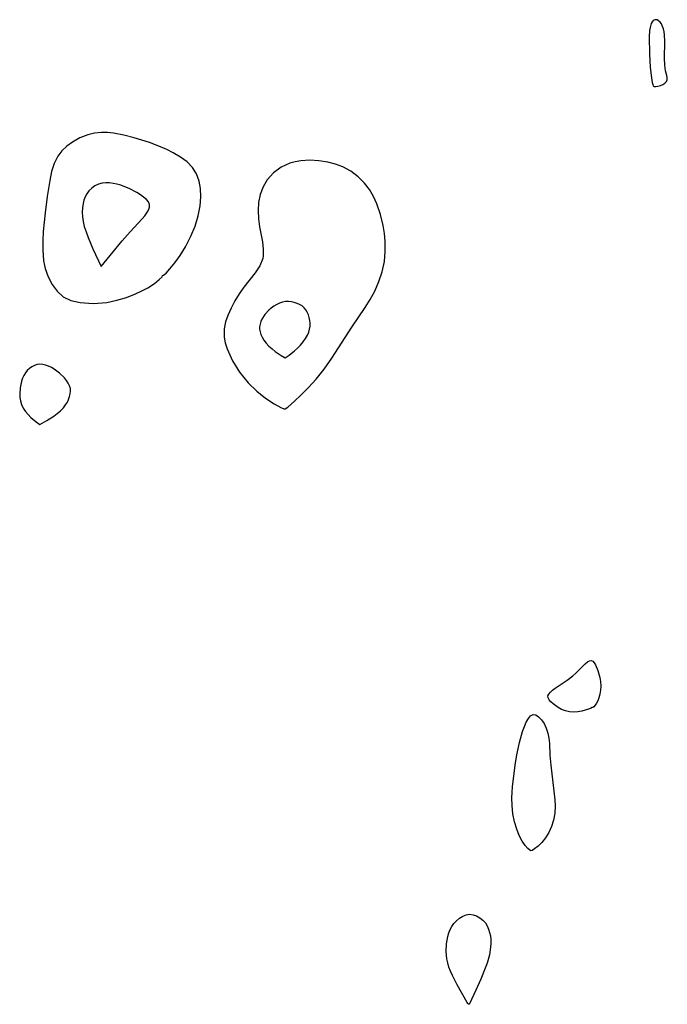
# Model space of a CAD drawing. Header units: metres. Extents: x 1073367 to 1082519, y 1569854 to 1574957.
# Tile 28 of 256: x 1074155 to 1074261, y 1572533 to 1572694. Entities that reach past the tile are written whole.
import ezdxf

# ---------------------------------------------------------------- set-up
doc = ezdxf.new("R2010")
doc.units = ezdxf.units.M
doc.layers.add('CGG_CurvaNivelLidar_v1', color=253, linetype='Continuous', lineweight=30)

msp = doc.modelspace()

# ---------------------------------------------------------------- linework, layer by layer
at = {"layer": 'CGG_CurvaNivelLidar_v1'}
for p, q in [((1074258.018, 1572692.7373, 64), (1074257.9163, 1572692.3049, 64)), ((1074258.1152, 1572693.0016, 64), (1074258.018, 1572692.7373, 64)), ((1074258.2377, 1572693.2278, 64), (1074258.1152, 1572693.0016, 64)), ((1074258.4503, 1572693.4589, 64), (1074258.2377, 1572693.2278, 64)), ((1074258.6957, 1572693.5775, 64), (1074258.4503, 1572693.4589, 64)), ((1074258.8804, 1572693.597, 64), (1074258.6957, 1572693.5775, 64)), ((1074259.0676, 1572693.5637, 64), (1074258.8804, 1572693.597, 64)), ((1074259.3177, 1572693.4318, 64), (1074259.0676, 1572693.5637, 64)), ((1074259.5472, 1572693.2143, 64), (1074259.3177, 1572693.4318, 64)), ((1074259.7655, 1572692.8953, 64), (1074259.5472, 1572693.2143, 64)), ((1074259.9484, 1572692.5123, 64), (1074259.7655, 1572692.8953, 64)), ((1074260.0961, 1572692.0822, 64), (1074259.9484, 1572692.5123, 64)), ((1074257.8497, 1572691.8274, 64), (1074257.7874, 1572690.7873, 64)), ((1074257.9163, 1572692.3049, 64), (1074257.8497, 1572691.8274, 64)), ((1074260.2062, 1572691.6172, 64), (1074260.0961, 1572692.0822, 64)), ((1074260.279, 1572691.1052, 64), (1074260.2062, 1572691.6172, 64)), ((1074260.3324, 1572690.0308, 64), (1074260.279, 1572691.1052, 64)), ((1074257.7874, 1572690.7873, 64), (1074257.823, 1572687.9815, 64)), ((1074260.2797, 1572687.2784, 64), (1074260.3324, 1572690.0308, 64)), ((1074257.823, 1572687.9815, 64), (1074257.9566, 1572685.8848, 64)), ((1074260.3056, 1572686.2244, 64), (1074260.2797, 1572687.2784, 64)), ((1074260.356, 1572685.726, 64), (1074260.3056, 1572686.2244, 64)), ((1074257.9566, 1572685.8848, 64), (1074258.0976, 1572684.4824, 64)), ((1074260.4452, 1572685.2576, 64), (1074260.356, 1572685.726, 64)), ((1074260.6654, 1572684.5051, 64), (1074260.4452, 1572685.2576, 64)), ((1074260.7275, 1572684.1464, 64), (1074260.6654, 1572684.5051, 64)), ((1074258.0976, 1572684.4824, 64), (1074258.2668, 1572683.3702, 64)), ((1074258.2668, 1572683.3702, 64), (1074258.3528, 1572683.0147, 64)), ((1074258.3528, 1572683.0147, 64), (1074258.4308, 1572682.8169, 64)), ((1074259.6029, 1572682.8662, 64), (1074259.9969, 1572683.0251, 64)), ((1074259.9969, 1572683.0251, 64), (1074260.3451, 1572683.2414, 64)), ((1074260.3451, 1572683.2414, 64), (1074260.5982, 1572683.5128, 64)), ((1074260.5982, 1572683.5128, 64), (1074260.7145, 1572683.8119, 64)), ((1074260.7145, 1572683.8119, 64), (1074260.7275, 1572684.1464, 64)), ((1074258.4308, 1572682.8169, 64), (1074258.5, 1572682.7664, 64)), ((1074258.5, 1572682.7664, 64), (1074258.6131, 1572682.7307, 64)), ((1074258.6131, 1572682.7307, 64), (1074258.8656, 1572682.7238, 64)), ((1074258.8656, 1572682.7238, 64), (1074259.2104, 1572682.7661, 64)), ((1074259.2104, 1572682.7661, 64), (1074259.6029, 1572682.8662, 64)), ((1074167.4065, 1572675.1003, 64), (1074166.3136, 1572674.8527, 64)), ((1074168.5491, 1572675.2086, 64), (1074167.4065, 1572675.1003, 64)), ((1074169.535, 1572675.2004, 64), (1074168.5491, 1572675.2086, 64)), ((1074170.5347, 1572675.1074, 64), (1074169.535, 1572675.2004, 64)), ((1074172.1958, 1572674.7928, 64), (1074170.5347, 1572675.1074, 64)), ((1074163.8528, 1572673.6574, 64), (1074162.938, 1572672.9916, 64)), ((1074165.0345, 1572674.3399, 64), (1074163.8528, 1572673.6574, 64)), ((1074166.3136, 1572674.8527, 64), (1074165.0345, 1572674.3399, 64)), ((1074173.8707, 1572674.3504, 64), (1074172.1958, 1572674.7928, 64)), ((1074176.3937, 1572673.5698, 64), (1074173.8707, 1572674.3504, 64)), ((1074177.6283, 1572673.1166, 64), (1074176.3937, 1572673.5698, 64)), ((1074162.1217, 1572672.235, 64), (1074161.4418, 1572671.3673, 64)), ((1074162.938, 1572672.9916, 64), (1074162.1217, 1572672.235, 64)), ((1074179.195, 1572672.4316, 64), (1074177.6283, 1572673.1166, 64)), ((1074180.2349, 1572671.9035, 64), (1074179.195, 1572672.4316, 64)), ((1074181.4455, 1572671.1991, 64), (1074180.2349, 1572671.9035, 64)), ((1074160.848, 1572670.1802, 64), (1074160.4306, 1572668.8493, 64)), ((1074161.4418, 1572671.3673, 64), (1074160.848, 1572670.1802, 64)), ((1074182.5205, 1572670.4166, 64), (1074181.4455, 1572671.1991, 64)), ((1074183.402, 1572669.5137, 64), (1074182.5205, 1572670.4166, 64)), ((1074199.2575, 1572670.2059, 64), (1074197.8272, 1572669.5516, 64)), ((1074200.122, 1572670.4503, 64), (1074199.2575, 1572670.2059, 64)), ((1074201.02, 1572670.61, 64), (1074200.122, 1572670.4503, 64)), ((1074202.4805, 1572670.7052, 64), (1074201.02, 1572670.61, 64)), ((1074203.9685, 1572670.6288, 64), (1074202.4805, 1572670.7052, 64)), ((1074205.4531, 1572670.3933, 64), (1074203.9685, 1572670.6288, 64)), ((1074206.6734, 1572670.0721, 64), (1074205.4531, 1572670.3933, 64)), ((1074207.8489, 1572669.6249, 64), (1074206.6734, 1572670.0721, 64)), ((1074160.4306, 1572668.8493, 64), (1074160.1253, 1572667.4127, 64)), ((1074184.0402, 1572668.4647, 64), (1074183.402, 1572669.5137, 64)), ((1074184.4873, 1572667.2771, 64), (1074184.0402, 1572668.4647, 64)), ((1074196.5726, 1572668.6491, 64), (1074195.5433, 1572667.5255, 64)), ((1074197.8272, 1572669.5516, 64), (1074196.5726, 1572668.6491, 64)), ((1074209.1619, 1572668.9115, 64), (1074207.8489, 1572669.6249, 64)), ((1074210.3618, 1572668.0162, 64), (1074209.1619, 1572668.9115, 64)), ((1074160.1253, 1572667.4127, 64), (1074159.7074, 1572664.7845, 64)), ((1074168.6734, 1572666.9603, 64.5), (1074168.0643, 1572666.7839, 64.5)), ((1074169.2533, 1572667.0243, 64.5), (1074168.6734, 1572666.9603, 64.5)), ((1074169.8529, 1572667.0106, 64.5), (1074169.2533, 1572667.0243, 64.5)), ((1074170.4642, 1572666.9341, 64.5), (1074169.8529, 1572667.0106, 64.5)), ((1074171.0806, 1572666.805, 64.5), (1074170.4642, 1572666.9341, 64.5)), ((1074184.711, 1572666.0923, 64), (1074184.4873, 1572667.2771, 64)), ((1074195.5433, 1572667.5255, 64), (1074194.8725, 1572666.387, 64)), ((1074211.4236, 1572666.9534, 64), (1074210.3618, 1572668.0162, 64)), ((1074212.2031, 1572665.919, 64), (1074211.4236, 1572666.9534, 64)), ((1074166.1945, 1572665.2546, 64.5), (1074165.9219, 1572664.7548, 64.5)), ((1074166.5269, 1572665.7059, 64.5), (1074166.1945, 1572665.2546, 64.5)), ((1074166.9791, 1572666.1471, 64.5), (1074166.5269, 1572665.7059, 64.5)), ((1074167.4963, 1572666.5084, 64.5), (1074166.9791, 1572666.1471, 64.5)), ((1074168.0643, 1572666.7839, 64.5), (1074167.4963, 1572666.5084, 64.5)), ((1074171.6954, 1572666.6298, 64.5), (1074171.0806, 1572666.805, 64.5)), ((1074172.3835, 1572666.3816, 64.5), (1074171.6954, 1572666.6298, 64.5)), ((1074173.0566, 1572666.0928, 64.5), (1074172.3835, 1572666.3816, 64.5)), ((1074174.3304, 1572665.433, 64.5), (1074173.0566, 1572666.0928, 64.5)), ((1074174.9102, 1572665.074, 64.5), (1074174.3304, 1572665.433, 64.5)), ((1074184.7706, 1572664.7439, 64), (1074184.711, 1572666.0923, 64)), ((1074194.8725, 1572666.387, 64), (1074194.4062, 1572665.136, 64)), ((1074212.8688, 1572664.7887, 64), (1074212.2031, 1572665.919, 64)), ((1074159.7074, 1572664.7845, 64), (1074159.3689, 1572662.116, 64)), ((1074165.5519, 1572663.6493, 64.5), (1074165.4479, 1572662.9471, 64.5)), ((1074165.7071, 1572664.217, 64.5), (1074165.5519, 1572663.6493, 64.5)), ((1074165.9219, 1572664.7548, 64.5), (1074165.7071, 1572664.217, 64.5)), ((1074175.4314, 1572664.6995, 64.5), (1074174.9102, 1572665.074, 64.5)), ((1074175.871, 1572664.3095, 64.5), (1074175.4314, 1572664.6995, 64.5)), ((1074176.1983, 1572663.9023, 64.5), (1074175.871, 1572664.3095, 64.5)), ((1074176.3722, 1572663.474, 64.5), (1074176.1983, 1572663.9023, 64.5)), ((1074184.6501, 1572663.2804, 64), (1074184.7706, 1572664.7439, 64)), ((1074194.1407, 1572663.8122, 64), (1074194.0706, 1572662.4866, 64)), ((1074194.4062, 1572665.136, 64), (1074194.1407, 1572663.8122, 64)), ((1074213.4271, 1572663.5824, 64), (1074212.8688, 1572664.7887, 64)), ((1074159.3689, 1572662.116, 64), (1074159.0798, 1572659.0717, 64)), ((1074165.4479, 1572662.9471, 64.5), (1074165.4198, 1572662.2228, 64.5)), ((1074165.4198, 1572662.2228, 64.5), (1074165.4582, 1572661.4858, 64.5)), ((1074175.5957, 1572661.6407, 64.5), (1074175.9421, 1572662.1198, 64.5)), ((1074175.9421, 1572662.1198, 64.5), (1074176.207, 1572662.5874, 64.5)), ((1074176.207, 1572662.5874, 64.5), (1074176.3623, 1572663.0402, 64.5)), ((1074176.3623, 1572663.0402, 64.5), (1074176.3722, 1572663.474, 64.5)), ((1074184.314, 1572661.6376, 64), (1074184.6501, 1572663.2804, 64)), ((1074194.0706, 1572662.4866, 64), (1074194.1465, 1572661.1521, 64)), ((1074214.0195, 1572661.856, 64), (1074213.4271, 1572663.5824, 64)), ((1074165.4582, 1572661.4858, 64.5), (1074165.5627, 1572660.7364, 64.5)), ((1074165.5627, 1572660.7364, 64.5), (1074165.7594, 1572659.926, 64.5)), ((1074173.2416, 1572659.0507, 64.5), (1074175.1903, 1572661.1519, 64.5)), ((1074175.1903, 1572661.1519, 64.5), (1074175.5957, 1572661.6407, 64.5)), ((1074183.7953, 1572659.9758, 64), (1074184.314, 1572661.6376, 64)), ((1074194.1465, 1572661.1521, 64), (1074194.3248, 1572659.8348, 64)), ((1074214.4413, 1572660.0578, 64), (1074214.0195, 1572661.856, 64)), ((1074159.0798, 1572659.0717, 64), (1074158.9965, 1572657.5688, 64)), ((1074165.7594, 1572659.926, 64.5), (1074166.041, 1572659.0377, 64.5)), ((1074166.041, 1572659.0377, 64.5), (1074166.3827, 1572658.1075, 64.5)), ((1074171.9485, 1572657.5729, 64.5), (1074173.2416, 1572659.0507, 64.5)), ((1074183.1347, 1572658.3514, 64), (1074183.7953, 1572659.9758, 64)), ((1074194.3248, 1572659.8348, 64), (1074194.7749, 1572657.384, 64)), ((1074214.6389, 1572658.7811, 64), (1074214.4413, 1572660.0578, 64)), ((1074158.9965, 1572657.5688, 64), (1074158.9831, 1572656.0985, 64)), ((1074166.3827, 1572658.1075, 64.5), (1074167.1501, 1572656.2638, 64.5)), ((1074168.5, 1572653.3822, 64.5), (1074171.9485, 1572657.5729, 64.5)), ((1074182.2497, 1572656.6056, 64), (1074183.1347, 1572658.3514, 64)), ((1074194.7749, 1572657.384, 64), (1074194.9151, 1572656.235, 64)), ((1074214.7562, 1572657.4943, 64), (1074214.6389, 1572658.7811, 64)), ((1074214.7791, 1572655.8392, 64), (1074214.7562, 1572657.4943, 64)), ((1074158.9831, 1572656.0985, 64), (1074159.1154, 1572654.3044, 64)), ((1074167.1501, 1572656.2638, 64.5), (1074168.5, 1572653.3822, 64.5)), ((1074181.3755, 1572655.1992, 64), (1074182.2497, 1572656.6056, 64)), ((1074194.9151, 1572656.235, 64), (1074194.8996, 1572655.1482, 64)), ((1074214.6352, 1572654.1988, 64), (1074214.7791, 1572655.8392, 64)), ((1074159.1154, 1572654.3044, 64), (1074159.2544, 1572653.5313, 64)), ((1074180.5033, 1572653.9935, 64), (1074181.3755, 1572655.1992, 64)), ((1074194.8231, 1572654.6961, 64), (1074194.3531, 1572653.4965, 64)), ((1074194.8996, 1572655.1482, 64), (1074194.8231, 1572654.6961, 64)), ((1074214.2883, 1572652.5433, 64), (1074214.6352, 1572654.1988, 64)), ((1074159.2544, 1572653.5313, 64), (1074159.373, 1572653.0593, 64)), ((1074159.373, 1572653.0593, 64), (1074159.8552, 1572651.7039, 64)), ((1074179.0731, 1572652.3315, 64), (1074179.7113, 1572653.0247, 64)), ((1074179.7113, 1572653.0247, 64), (1074180.5033, 1572653.9935, 64)), ((1074194.3531, 1572653.4965, 64), (1074193.6033, 1572652.3594, 64)), ((1074213.7589, 1572650.9315, 64), (1074214.2883, 1572652.5433, 64)), ((1074159.8552, 1572651.7039, 64), (1074160.5126, 1572650.4548, 64)), ((1074177.1813, 1572650.6289, 64), (1074177.9704, 1572651.2632, 64)), ((1074177.9704, 1572651.2632, 64), (1074178.4274, 1572651.7317, 64)), ((1074178.4274, 1572651.7317, 64), (1074178.5, 1572651.9485, 64)), ((1074178.5, 1572651.9485, 64), (1074178.653, 1572651.9589, 64)), ((1074178.653, 1572651.9589, 64), (1074179.0731, 1572652.3315, 64)), ((1074193.6033, 1572652.3594, 64), (1074191.7521, 1572650.0339, 64)), ((1074213.0678, 1572649.3755, 64), (1074213.7589, 1572650.9315, 64)), ((1074160.5126, 1572650.4548, 64), (1074161.3374, 1572649.3506, 64)), ((1074161.3374, 1572649.3506, 64), (1074162.3373, 1572648.4441, 64)), ((1074174.1011, 1572648.9211, 64), (1074175.1565, 1572649.4085, 64)), ((1074175.1565, 1572649.4085, 64), (1074176.0994, 1572649.9194, 64)), ((1074176.0994, 1572649.9194, 64), (1074177.1813, 1572650.6289, 64)), ((1074191.7521, 1572650.0339, 64), (1074190.9961, 1572648.941, 64)), ((1074212.3256, 1572648.0349, 64), (1074213.0678, 1572649.3755, 64)), ((1074162.3373, 1572648.4441, 64), (1074163.5636, 1572647.8495, 64)), ((1074163.5636, 1572647.8495, 64), (1074165.0808, 1572647.4987, 64)), ((1074169.4406, 1572647.5482, 64), (1074171.0587, 1572647.8842, 64)), ((1074171.0587, 1572647.8842, 64), (1074172.6286, 1572648.3549, 64)), ((1074172.6286, 1572648.3549, 64), (1074174.1011, 1572648.9211, 64)), ((1074190.3017, 1572647.7878, 64), (1074189.6781, 1572646.6022, 64)), ((1074190.9961, 1572648.941, 64), (1074190.3017, 1572647.7878, 64)), ((1074198.5622, 1572647.6624, 64.5), (1074198.0662, 1572647.566, 64.5)), ((1074199.0313, 1572647.6776, 64.5), (1074198.5622, 1572647.6624, 64.5)), ((1074199.5, 1572647.6299, 64.5), (1074199.0313, 1572647.6776, 64.5)), ((1074199.9619, 1572647.5303, 64.5), (1074199.5, 1572647.6299, 64.5)), ((1074211.5051, 1572646.7312, 64), (1074212.3256, 1572648.0349, 64)), ((1074165.0808, 1572647.4987, 64), (1074167.1856, 1572647.3601, 64)), ((1074167.1856, 1572647.3601, 64), (1074169.4406, 1572647.5482, 64)), ((1074189.6781, 1572646.6022, 64), (1074189.1401, 1572645.411, 64)), ((1074195.804, 1572646.2727, 64.5), (1074195.1912, 1572645.5806, 64.5)), ((1074196.2089, 1572646.6151, 64.5), (1074195.804, 1572646.2727, 64.5)), ((1074196.6451, 1572646.9181, 64.5), (1074196.2089, 1572646.6151, 64.5)), ((1074197.1039, 1572647.1815, 64.5), (1074196.6451, 1572646.9181, 64.5)), ((1074197.5791, 1572647.4006, 64.5), (1074197.1039, 1572647.1815, 64.5)), ((1074198.0662, 1572647.566, 64.5), (1074197.5791, 1572647.4006, 64.5)), ((1074200.4098, 1572647.385, 64.5), (1074199.9619, 1572647.5303, 64.5)), ((1074200.8349, 1572647.196, 64.5), (1074200.4098, 1572647.385, 64.5)), ((1074201.2261, 1572646.9608, 64.5), (1074200.8349, 1572647.196, 64.5)), ((1074201.5695, 1572646.6727, 64.5), (1074201.2261, 1572646.9608, 64.5)), ((1074201.8486, 1572646.3314, 64.5), (1074201.5695, 1572646.6727, 64.5)), ((1074202.075, 1572645.9438, 64.5), (1074201.8486, 1572646.3314, 64.5)), ((1074209.3573, 1572643.5094, 64), (1074211.5051, 1572646.7312, 64)), ((1074189.1401, 1572645.411, 64), (1074188.7603, 1572644.3545, 64)), ((1074194.5213, 1572644.4105, 64.5), (1074194.3863, 1572644.0015, 64.5)), ((1074194.7063, 1572644.812, 64.5), (1074194.5213, 1572644.4105, 64.5)), ((1074195.1912, 1572645.5806, 64.5), (1074194.7063, 1572644.812, 64.5)), ((1074202.2561, 1572645.5229, 64.5), (1074202.075, 1572645.9438, 64.5)), ((1074202.3953, 1572645.0787, 64.5), (1074202.2561, 1572645.5229, 64.5)), ((1074202.4923, 1572644.6193, 64.5), (1074202.3953, 1572645.0787, 64.5)), ((1074202.5424, 1572644.1514, 64.5), (1074202.4923, 1572644.6193, 64.5)), ((1074188.7603, 1572644.3545, 64), (1074188.5285, 1572643.2628, 64)), ((1074188.5285, 1572643.2628, 64), (1074188.53, 1572641.8861, 64)), ((1074194.3863, 1572644.0015, 64.5), (1074194.3156, 1572643.5867, 64.5)), ((1074194.3156, 1572643.5867, 64.5), (1074194.3227, 1572643.1584, 64.5)), ((1074194.3227, 1572643.1584, 64.5), (1074194.3993, 1572642.7286, 64.5)), ((1074202.3223, 1572642.6969, 64.5), (1074202.4603, 1572643.1863, 64.5)), ((1074202.4603, 1572643.1863, 64.5), (1074202.5366, 1572643.681, 64.5)), ((1074202.5366, 1572643.681, 64.5), (1074202.5424, 1572644.1514, 64.5)), ((1074206.076, 1572638.4479, 64), (1074209.3573, 1572643.5094, 64)), ((1074188.53, 1572641.8861, 64), (1074188.7185, 1572640.9484, 64)), ((1074194.3993, 1572642.7286, 64.5), (1074194.5316, 1572642.3005, 64.5)), ((1074194.5316, 1572642.3005, 64.5), (1074194.7338, 1572641.8562, 64.5)), ((1074194.7338, 1572641.8562, 64.5), (1074195.0301, 1572641.3794, 64.5)), ((1074195.0301, 1572641.3794, 64.5), (1074195.4058, 1572640.8936, 64.5)), ((1074201.4247, 1572641.1031, 64.5), (1074201.8151, 1572641.6596, 64.5)), ((1074201.8151, 1572641.6596, 64.5), (1074202.1191, 1572642.1994, 64.5)), ((1074202.1191, 1572642.1994, 64.5), (1074202.3223, 1572642.6969, 64.5)), ((1074188.7185, 1572640.9484, 64), (1074189.0304, 1572639.9664, 64)), ((1074189.0304, 1572639.9664, 64), (1074189.8801, 1572638.05, 64)), ((1074195.4058, 1572640.8936, 64.5), (1074195.8455, 1572640.4218, 64.5)), ((1074195.8455, 1572640.4218, 64.5), (1074196.354, 1572639.9641, 64.5)), ((1074196.354, 1572639.9641, 64.5), (1074196.8786, 1572639.5536, 64.5)), ((1074199.1134, 1572638.9435, 64.5), (1074199.9986, 1572639.6386, 64.5)), ((1074199.9986, 1572639.6386, 64.5), (1074200.4882, 1572640.0758, 64.5)), ((1074200.4882, 1572640.0758, 64.5), (1074200.9666, 1572640.5589, 64.5)), ((1074200.9666, 1572640.5589, 64.5), (1074201.4247, 1572641.1031, 64.5)), ((1074189.8801, 1572638.05, 64), (1074191.032, 1572636.1547, 64)), ((1074196.8786, 1572639.5536, 64.5), (1074197.8344, 1572638.9079, 64.5)), ((1074197.8344, 1572638.9079, 64.5), (1074198.5, 1572638.5146, 64.5)), ((1074198.5, 1572638.5146, 64.5), (1074199.1134, 1572638.9435, 64.5)), ((1074204.8132, 1572636.6691, 64), (1074206.076, 1572638.4479, 64)), ((1074156.4739, 1572636.4421, 64), (1074156.1601, 1572636.0693, 64)), ((1074156.8336, 1572636.7657, 64), (1074156.4739, 1572636.4421, 64)), ((1074157.2271, 1572637.0393, 64), (1074156.8336, 1572636.7657, 64)), ((1074157.6453, 1572637.2573, 64), (1074157.2271, 1572637.0393, 64)), ((1074158.0815, 1572637.4088, 64), (1074157.6453, 1572637.2573, 64)), ((1074158.5308, 1572637.4774, 64), (1074158.0815, 1572637.4088, 64)), ((1074158.9973, 1572637.4481, 64), (1074158.5308, 1572637.4774, 64)), ((1074159.4685, 1572637.3357, 64), (1074158.9973, 1572637.4481, 64)), ((1074159.9397, 1572637.1597, 64), (1074159.4685, 1572637.3357, 64)), ((1074160.4064, 1572636.9337, 64), (1074159.9397, 1572637.1597, 64)), ((1074160.8632, 1572636.6664, 64), (1074160.4064, 1572636.9337, 64)), ((1074161.304, 1572636.3623, 64), (1074160.8632, 1572636.6664, 64)), ((1074203.5058, 1572635.0213, 64), (1074204.8132, 1572636.6691, 64)), ((1074155.6925, 1572635.1777, 64), (1074155.5268, 1572634.684, 64)), ((1074155.9008, 1572635.6432, 64), (1074155.6925, 1572635.1777, 64)), ((1074156.1601, 1572636.0693, 64), (1074155.9008, 1572635.6432, 64)), ((1074161.7333, 1572636.0145, 64), (1074161.304, 1572636.3623, 64)), ((1074162.5103, 1572635.2418, 64), (1074161.7333, 1572636.0145, 64)), ((1074162.8476, 1572634.8287, 64), (1074162.5103, 1572635.2418, 64)), ((1074163.1372, 1572634.4017, 64), (1074162.8476, 1572634.8287, 64)), ((1074191.032, 1572636.1547, 64), (1074192.4388, 1572634.4169, 64)), ((1074202.2409, 1572633.6228, 64), (1074203.5058, 1572635.0213, 64)), ((1074155.3082, 1572633.6439, 64), (1074155.2384, 1572632.5824, 64)), ((1074155.5268, 1572634.684, 64), (1074155.3082, 1572633.6439, 64)), ((1074163.3624, 1572633.9616, 64), (1074163.1372, 1572634.4017, 64)), ((1074163.4996, 1572633.5075, 64), (1074163.3624, 1572633.9616, 64)), ((1074163.5295, 1572633.077, 64), (1074163.4996, 1572633.5075, 64)), ((1074192.4388, 1572634.4169, 64), (1074193.8581, 1572633.0693, 64)), ((1074201.0461, 1572632.4263, 64), (1074202.2409, 1572633.6228, 64)), ((1074155.2384, 1572632.5824, 64), (1074155.256, 1572632.0535, 64)), ((1074155.256, 1572632.0535, 64), (1074155.3428, 1572631.4958, 64)), ((1074162.9995, 1572631.3088, 64), (1074163.2047, 1572631.7491, 64)), ((1074163.2047, 1572631.7491, 64), (1074163.3675, 1572632.1935, 64)), ((1074163.3675, 1572632.1935, 64), (1074163.4799, 1572632.6375, 64)), ((1074163.4799, 1572632.6375, 64), (1074163.5295, 1572633.077, 64)), ((1074193.8581, 1572633.0693, 64), (1074195.2835, 1572631.9459, 64)), ((1074195.2835, 1572631.9459, 64), (1074196.6622, 1572631.0099, 64)), ((1074200.0068, 1572631.4502, 64), (1074201.0461, 1572632.4263, 64)), ((1074155.3428, 1572631.4958, 64), (1074155.5277, 1572630.9049, 64)), ((1074155.5277, 1572630.9049, 64), (1074155.8145, 1572630.3134, 64)), ((1074155.8145, 1572630.3134, 64), (1074156.1808, 1572629.7713, 64)), ((1074161.9011, 1572629.8994, 64), (1074162.3546, 1572630.3753, 64)), ((1074162.3546, 1572630.3753, 64), (1074162.7252, 1572630.8538, 64)), ((1074162.7252, 1572630.8538, 64), (1074162.9995, 1572631.3088, 64)), ((1074196.6622, 1572631.0099, 64), (1074197.7511, 1572630.4069, 64)), ((1074197.7511, 1572630.4069, 64), (1074198.2872, 1572630.1999, 64)), ((1074198.2872, 1572630.1999, 64), (1074198.5, 1572630.2047, 64)), ((1074198.5, 1572630.2047, 64), (1074198.9306, 1572630.5015, 64)), ((1074198.9306, 1572630.5015, 64), (1074200.0068, 1572631.4502, 64)), ((1074156.1808, 1572629.7713, 64), (1074156.6066, 1572629.2677, 64)), ((1074156.6066, 1572629.2677, 64), (1074157.0571, 1572628.8124, 64)), ((1074157.0571, 1572628.8124, 64), (1074157.8968, 1572628.0896, 64)), ((1074159.6732, 1572628.2911, 64), (1074160.7927, 1572629.0076, 64)), ((1074160.7927, 1572629.0076, 64), (1074161.3657, 1572629.4353, 64)), ((1074161.3657, 1572629.4353, 64), (1074161.9011, 1572629.8994, 64)), ((1074157.8968, 1572628.0896, 64), (1074158.5, 1572627.6449, 64)), ((1074158.5, 1572627.6449, 64), (1074159.6732, 1572628.2911, 64)), ((1074245.8057, 1572587.1165, 63.5), (1074247.3733, 1572588.6754, 63.5)), ((1074247.3733, 1572588.6754, 63.5), (1074247.7197, 1572588.9637, 63.5)), ((1074247.7197, 1572588.9637, 63.5), (1074248.044, 1572589.1578, 63.5)), ((1074248.044, 1572589.1578, 63.5), (1074248.3406, 1572589.2156, 63.5)), ((1074248.3406, 1572589.2156, 63.5), (1074248.6029, 1572589.1028, 63.5)), ((1074248.6029, 1572589.1028, 63.5), (1074248.8379, 1572588.8485, 63.5)), ((1074248.8379, 1572588.8485, 63.5), (1074249.0518, 1572588.4899, 63.5)), ((1074249.0518, 1572588.4899, 63.5), (1074249.4314, 1572587.5651, 63.5)), ((1074244.3972, 1572585.9861, 63.5), (1074245.3615, 1572586.7181, 63.5)), ((1074245.3615, 1572586.7181, 63.5), (1074245.8057, 1572587.1165, 63.5)), ((1074249.4314, 1572587.5651, 63.5), (1074249.745, 1572586.456, 63.5)), ((1074242.45, 1572584.6838, 63.5), (1074244.3972, 1572585.9861, 63.5)), ((1074249.745, 1572586.456, 63.5), (1074249.8424, 1572585.7811, 63.5)), ((1074249.8424, 1572585.7811, 63.5), (1074249.8765, 1572585.0477, 63.5)), ((1074249.8765, 1572585.0477, 63.5), (1074249.8434, 1572584.3739, 63.5)), ((1074241.292, 1572583.4266, 63.5), (1074241.4173, 1572583.7457, 63.5)), ((1074241.4173, 1572583.7457, 63.5), (1074241.677, 1572584.0599, 63.5)), ((1074241.677, 1572584.0599, 63.5), (1074242.0312, 1572584.3718, 63.5)), ((1074242.0312, 1572584.3718, 63.5), (1074242.45, 1572584.6838, 63.5)), ((1074249.7462, 1572583.7157, 63.5), (1074249.5846, 1572583.1025, 63.5)), ((1074249.8434, 1572584.3739, 63.5), (1074249.7462, 1572583.7157, 63.5)), ((1074241.3324, 1572583.1092, 63.5), (1074241.292, 1572583.4266, 63.5)), ((1074241.5068, 1572582.7874, 63.5), (1074241.3324, 1572583.1092, 63.5)), ((1074241.7808, 1572582.4642, 63.5), (1074241.5068, 1572582.7874, 63.5)), ((1074242.1286, 1572582.1432, 63.5), (1074241.7808, 1572582.4642, 63.5)), ((1074242.9724, 1572581.5265, 63.5), (1074242.1286, 1572582.1432, 63.5)), ((1074248.9674, 1572581.9124, 63.5), (1074248.7551, 1572581.682, 63.5)), ((1074249.1873, 1572582.2309, 63.5), (1074248.9674, 1572581.9124, 63.5)), ((1074249.3994, 1572582.6323, 63.5), (1074249.1873, 1572582.2309, 63.5)), ((1074249.5846, 1572583.1025, 63.5), (1074249.3994, 1572582.6323, 63.5)), ((1074238.4686, 1572580.2025, 63.5), (1074238.8651, 1572580.4113, 63.5)), ((1074238.8651, 1572580.4113, 63.5), (1074239.3105, 1572580.3423, 63.5)), ((1074239.3105, 1572580.3423, 63.5), (1074239.7725, 1572580.0331, 63.5)), ((1074243.4959, 1572581.248, 63.5), (1074242.9724, 1572581.5265, 63.5)), ((1074244.1186, 1572581.0172, 63.5), (1074243.4959, 1572581.248, 63.5)), ((1074244.8069, 1572580.8607, 63.5), (1074244.1186, 1572581.0172, 63.5)), ((1074245.528, 1572580.8029, 63.5), (1074244.8069, 1572580.8607, 63.5)), ((1074246.1704, 1572580.8433, 63.5), (1074245.528, 1572580.8029, 63.5)), ((1074246.7856, 1572580.9491, 63.5), (1074246.1704, 1572580.8433, 63.5)), ((1074247.3469, 1572581.0936, 63.5), (1074246.7856, 1572580.9491, 63.5)), ((1074248.1989, 1572581.3965, 63.5), (1074247.3469, 1572581.0936, 63.5)), ((1074248.5, 1572581.5536, 63.5), (1074248.1989, 1572581.3965, 63.5)), ((1074248.5895, 1572581.5588, 63.5), (1074248.5, 1572581.5536, 63.5)), ((1074248.7551, 1572581.682, 63.5), (1074248.5895, 1572581.5588, 63.5)), ((1074237.4484, 1572578.4471, 63.5), (1074237.7642, 1572579.1696, 63.5)), ((1074237.7642, 1572579.1696, 63.5), (1074238.1032, 1572579.7694, 63.5)), ((1074238.1032, 1572579.7694, 63.5), (1074238.4686, 1572580.2025, 63.5)), ((1074239.7725, 1572580.0331, 63.5), (1074240.2276, 1572579.5443, 63.5)), ((1074240.2276, 1572579.5443, 63.5), (1074240.6511, 1572578.9203, 63.5)), ((1074240.6511, 1572578.9203, 63.5), (1074241.0156, 1572578.1923, 63.5)), ((1074236.6384, 1572575.8333, 63.5), (1074237.1548, 1572577.635, 63.5)), ((1074237.1548, 1572577.635, 63.5), (1074237.4484, 1572578.4471, 63.5)), ((1074241.0156, 1572578.1923, 63.5), (1074241.2888, 1572577.3807, 63.5)), ((1074241.2888, 1572577.3807, 63.5), (1074241.4422, 1572576.5436, 63.5)), ((1074236.2263, 1572573.8561, 63.5), (1074236.6384, 1572575.8333, 63.5)), ((1074241.4422, 1572576.5436, 63.5), (1074241.5202, 1572575.6592, 63.5)), ((1074241.5202, 1572575.6592, 63.5), (1074241.6011, 1572573.7972, 63.5)), ((1074235.9591, 1572572.1397, 63.5), (1074236.2263, 1572573.8561, 63.5)), ((1074241.6011, 1572573.7972, 63.5), (1074241.7319, 1572572.17, 63.5)), ((1074235.5304, 1572568.632, 63.5), (1074235.9591, 1572572.1397, 63.5)), ((1074241.7319, 1572572.17, 63.5), (1074242.4286, 1572566.5177, 63.5)), ((1074235.4044, 1572566.8248, 63.5), (1074235.4487, 1572567.7535, 63.5)), ((1074235.4487, 1572567.7535, 63.5), (1074235.5304, 1572568.632, 63.5)), ((1074235.441, 1572565.5623, 63.5), (1074235.4044, 1572566.8248, 63.5)), ((1074242.4286, 1572566.5177, 63.5), (1074242.4631, 1572565.4722, 63.5)), ((1074235.5868, 1572564.2346, 63.5), (1074235.441, 1572565.5623, 63.5)), ((1074235.8483, 1572562.9081, 63.5), (1074235.5868, 1572564.2346, 63.5)), ((1074242.3853, 1572564.3563, 63.5), (1074242.1751, 1572563.2194, 63.5)), ((1074242.4631, 1572565.4722, 63.5), (1074242.3853, 1572564.3563, 63.5)), ((1074236.1914, 1572561.7435, 63.5), (1074235.8483, 1572562.9081, 63.5)), ((1074242.1751, 1572563.2194, 63.5), (1074241.8451, 1572562.1696, 63.5)), ((1074236.6161, 1572560.6845, 63.5), (1074236.1914, 1572561.7435, 63.5)), ((1074241.4059, 1572561.1842, 63.5), (1074240.8837, 1572560.301, 63.5)), ((1074241.8451, 1572562.1696, 63.5), (1074241.4059, 1572561.1842, 63.5)), ((1074237.0984, 1572559.7768, 63.5), (1074236.6161, 1572560.6845, 63.5)), ((1074237.5775, 1572559.085, 63.5), (1074237.0984, 1572559.7768, 63.5)), ((1074240.3077, 1572559.554, 63.5), (1074239.678, 1572558.9324, 63.5)), ((1074240.8837, 1572560.301, 63.5), (1074240.3077, 1572559.554, 63.5)), ((1074238.0131, 1572558.5832, 63.5), (1074237.5775, 1572559.085, 63.5)), ((1074238.3404, 1572558.2871, 63.5), (1074238.0131, 1572558.5832, 63.5)), ((1074238.5, 1572558.2174, 63.5), (1074238.3404, 1572558.2871, 63.5)), ((1074238.6937, 1572558.2588, 63.5), (1074238.5, 1572558.2174, 63.5)), ((1074239.1124, 1572558.5, 63.5), (1074238.6937, 1572558.2588, 63.5)), ((1074239.678, 1572558.9324, 63.5), (1074239.1124, 1572558.5, 63.5)), ((1074225.9473, 1572546.3369, 63.5), (1074226.3813, 1572546.8207, 63.5)), ((1074226.3813, 1572546.8207, 63.5), (1074226.8713, 1572547.2266, 63.5)), ((1074226.8713, 1572547.2266, 63.5), (1074227.3997, 1572547.5472, 63.5)), ((1074227.3997, 1572547.5472, 63.5), (1074227.9523, 1572547.7662, 63.5)), ((1074227.9523, 1572547.7662, 63.5), (1074228.5172, 1572547.8577, 63.5)), ((1074228.5172, 1572547.8577, 63.5), (1074229.0885, 1572547.7974, 63.5)), ((1074229.0885, 1572547.7974, 63.5), (1074229.6476, 1572547.6062, 63.5)), ((1074229.6476, 1572547.6062, 63.5), (1074230.1797, 1572547.3094, 63.5)), ((1074230.1797, 1572547.3094, 63.5), (1074230.6668, 1572546.9222, 63.5)), ((1074230.6668, 1572546.9222, 63.5), (1074231.0868, 1572546.4507, 63.5)), ((1074225.1556, 1572544.8156, 63.5), (1074225.3735, 1572545.3584, 63.5)), ((1074225.3735, 1572545.3584, 63.5), (1074225.6359, 1572545.8689, 63.5)), ((1074225.6359, 1572545.8689, 63.5), (1074225.9473, 1572546.3369, 63.5)), ((1074231.0868, 1572546.4507, 63.5), (1074231.3777, 1572545.9805, 63.5)), ((1074231.3777, 1572545.9805, 63.5), (1074231.6078, 1572545.4623, 63.5)), ((1074231.6078, 1572545.4623, 63.5), (1074231.7828, 1572544.9082, 63.5)), ((1074224.7662, 1572543.0556, 63.5), (1074224.8507, 1572543.6634, 63.5)), ((1074224.8507, 1572543.6634, 63.5), (1074224.9809, 1572544.2487, 63.5)), ((1074224.9809, 1572544.2487, 63.5), (1074225.1556, 1572544.8156, 63.5)), ((1074231.7828, 1572544.9082, 63.5), (1074231.9048, 1572544.3282, 63.5)), ((1074231.9048, 1572544.3282, 63.5), (1074231.972, 1572543.7296, 63.5)), ((1074231.972, 1572543.7296, 63.5), (1074231.9821, 1572543.1195, 63.5)), ((1074224.7238, 1572541.8184, 63.5), (1074224.7662, 1572543.0556, 63.5)), ((1074224.7604, 1572541.1977, 63.5), (1074224.7238, 1572541.8184, 63.5)), ((1074231.9433, 1572542.5015, 63.5), (1074231.7481, 1572541.256, 63.5)), ((1074231.9821, 1572543.1195, 63.5), (1074231.9433, 1572542.5015, 63.5)), ((1074224.8371, 1572540.5808, 63.5), (1074224.7604, 1572541.1977, 63.5)), ((1074224.9586, 1572539.9717, 63.5), (1074224.8371, 1572540.5808, 63.5)), ((1074231.7481, 1572541.256, 63.5), (1074231.3797, 1572539.9008, 63.5)), ((1074225.1643, 1572539.2689, 63.5), (1074224.9586, 1572539.9717, 63.5)), ((1074225.4238, 1572538.5797, 63.5), (1074225.1643, 1572539.2689, 63.5)), ((1074225.7288, 1572537.8893, 63.5), (1074225.4238, 1572538.5797, 63.5)), ((1074231.0833, 1572539.0745, 63.5), (1074230.3436, 1572537.2723, 63.5)), ((1074231.3797, 1572539.9008, 63.5), (1074231.0833, 1572539.0745, 63.5)), ((1074226.5111, 1572536.3712, 63.5), (1074225.7288, 1572537.8893, 63.5)), ((1074230.3436, 1572537.2723, 63.5), (1074229.5565, 1572535.5181, 63.5)), ((1074228.1234, 1572533.5042, 63.5), (1074226.5111, 1572536.3712, 63.5)), ((1074229.5565, 1572535.5181, 63.5), (1074228.5, 1572533.2864, 63.5)), ((1074228.2547, 1572533.3026, 63.5), (1074228.1234, 1572533.5042, 63.5)), ((1074228.3613, 1572533.2, 63.5), (1074228.2547, 1572533.3026, 63.5)), ((1074228.4537, 1572533.1969, 63.5), (1074228.3613, 1572533.2, 63.5)), ((1074228.5, 1572533.2864, 63.5), (1074228.4537, 1572533.1969, 63.5))]:
    msp.add_line(p, q, dxfattribs=at)

doc.saveas('drawing.dxf')
